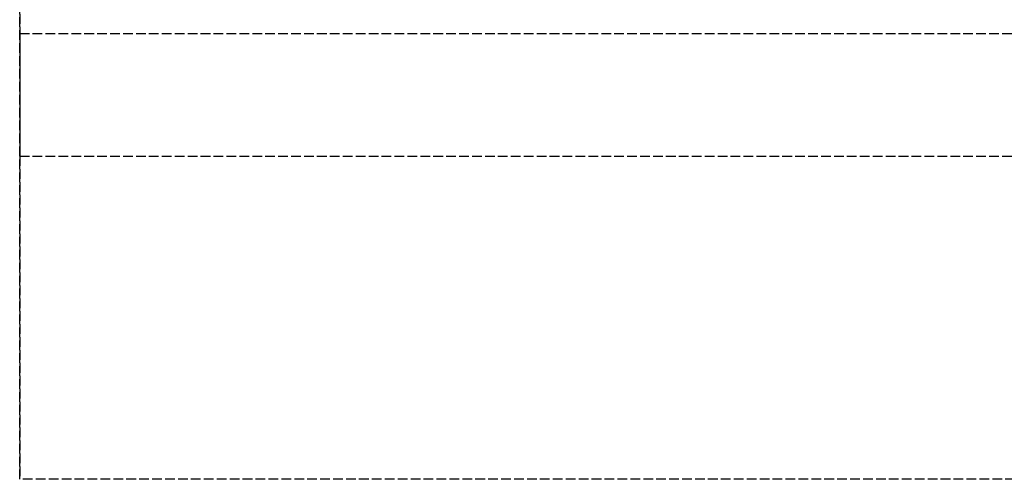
# Model space of a CAD drawing. Header units: millimetres. Extents: x 0 to 2050, y -94 to 94.
# Tile 1 of 12: x 0 to 152, y -94 to -23. Entities that reach past the tile are written whole.
import ezdxf

# ---------------------------------------------------------------- set-up
doc = ezdxf.new("R2010")
doc.units = ezdxf.units.MM
doc.header["$LTSCALE"] = 10
doc.linetypes.add('ALLCAD_Strich', pattern=[0.2, 0.15, -0.05])
doc.layers.add('BESCH_KONT_sich_schn_grun_2d', color=10, linetype='Continuous')
doc.layers.add('BESCH_KONT_sich_schn_seit_2d', color=160, linetype='Continuous')

msp = doc.modelspace()

# ---------------------------------------------------------------- linework, layer by layer
at = {"layer": 'BESCH_KONT_sich_schn_grun_2d', "linetype": 'ALLCAD_Strich'}
for p, q in [((0, 94), (0, -94)), ((0, -25), (2050, -25)), ((0, -44), (2050, -44)), ((2050, -94), (0, -94))]:
    msp.add_line(p, q, dxfattribs=at)
at = {"layer": 'BESCH_KONT_sich_schn_seit_2d', "linetype": 'ALLCAD_Strich'}
for p, q in [((0, -94, 2360), (0, 94, 2360)), ((0, 94, 2410), (0, -94, 2410)), ((0, -25), (0, -25, 2312.5)), ((0, -44), (0, -25)), ((0, -25, 2312.5), (0, -44, 2312.5)), ((0, -25, 2360), (0, -25, 2312.5)), ((0, -44, 2360), (0, -25, 2360)), ((0, -44), (0, -44, 2312.5)), ((0, -44, 2312.5), (0, -44, 2360)), ((0, -94, 2410), (0, -94, 2360))]:
    msp.add_line(p, q, dxfattribs=at)

doc.saveas('drawing.dxf')
